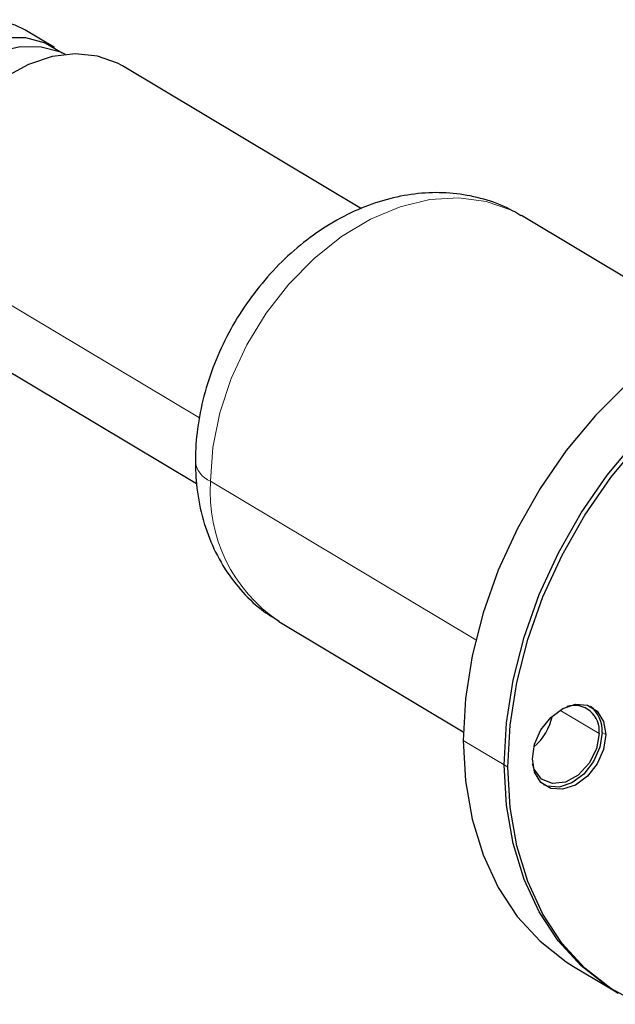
# Model space of a CAD drawing. Header units: millimetres. Extents: x 5 to 418, y 2 to 292.
# Tile 9 of 16: x 128 to 147, y 156 to 188. Entities that reach past the tile are written whole.
import ezdxf

# ---------------------------------------------------------------- set-up
doc = ezdxf.new("R2010")
doc.units = ezdxf.units.MM

msp = doc.modelspace()

# ---------------------------------------------------------------- linework, layer by layer
at = {"color": 7, "linetype": 'Continuous', "lineweight": 25}
for p, q in [((128.7905, 187.3522), (127.8146, 187.9357)), ((138.845, 182.0693), (131.0123, 186.7521)), ((150.1399, 178.2292), (144.091, 181.8456)), ((125.6243, 177.7399), (133.4462, 173.0635)), ((136.1372, 168.542), (142.1861, 164.9256)), ((145.7942, 157.2343), (147.138, 156.4308)), ((147.138, 156.4308), (147.2575, 156.3594))]:
    msp.add_line(p, q, dxfattribs=at)
at = {"color": 7, "linetype": 'Continuous', "lineweight": 18}
for p, q in [((133.5402, 175.2119), (124.1075, 180.8514)), ((142.5915, 167.9376), (133.8982, 173.135)), ((146.6346, 164.8684), (145.3535, 165.6343)), ((143.5267, 163.839), (142.1829, 164.6424)), ((146.8544, 164.8302), (146.7349, 164.9016)), ((143.5267, 163.839), (143.6461, 163.7676))]:
    msp.add_line(p, q, dxfattribs=at)
at = {"color": 7, "linetype": 'Continuous', "lineweight": 25, "flags": 128}
for points in [[(127.8146, 187.9357), (127.5031, 188.0923), (126.8618, 188.2627), (126.166, 188.2679), (125.4424, 188.1078), (124.7187, 187.7885), (124.0227, 187.3223), (123.3813, 186.7272), (122.8191, 186.0259), (122.3576, 185.2455), (122.0146, 184.4159), (121.8033, 183.569), (121.7318, 182.7374)], [(122.7077, 182.154), (122.7792, 182.9856), (122.9905, 183.8325), (123.3335, 184.662), (123.795, 185.4425), (124.3572, 186.1437), (124.9986, 186.7389), (125.6946, 187.205), (126.4183, 187.5243), (127.1419, 187.6844), (127.8377, 187.6792), (128.479, 187.5089), (129.0394, 187.1813)], [(129.1488, 187.13), (128.9962, 187.1997), (128.355, 187.37), (127.6592, 187.3752), (126.9355, 187.2151), (126.2118, 186.8958), (125.5159, 186.4296), (124.8744, 185.8345), (124.3122, 185.1332), (123.8507, 184.3528), (123.5077, 183.5232), (123.2965, 182.6763), (123.225, 181.8447)], [(131.0123, 186.7521), (130.8568, 186.8383), (130.1963, 187.0762), (129.4718, 187.1496), (128.708, 187.056), (127.931, 186.7987), (127.1671, 186.3863), (126.4425, 185.8329), (125.7817, 185.1573), (125.2073, 184.3827), (124.7389, 183.5352), (124.3923, 182.6439), (124.1794, 181.739), (124.1075, 180.8514)], [(158.6228, 178.6918), (157.906, 179.0617), (156.8701, 179.4178), (155.7663, 179.6069), (154.6105, 179.6262), (153.4197, 179.4755), (152.2113, 179.1568), (151.0028, 178.675), (149.8119, 178.0369), (148.656, 177.2519), (147.5518, 176.3315), (146.5156, 175.289), (145.5624, 174.1397), (144.7061, 172.9004), (143.9592, 171.589), (143.3325, 170.2248), (142.8354, 168.8276), (142.4749, 167.4178), (142.2563, 166.0159), (142.1829, 164.6424)], [(143.5267, 163.839), (143.6001, 165.2125), (143.8187, 166.6143), (144.1792, 168.0242), (144.6764, 169.4214), (145.303, 170.7856), (146.0499, 172.097), (146.9062, 173.3363), (147.8594, 174.4856), (148.8957, 175.5281), (149.9998, 176.4485), (151.1558, 177.2335), (152.3467, 177.8715), (153.5551, 178.3534), (154.7636, 178.6721), (155.9543, 178.8228), (157.1101, 178.8035), (158.214, 178.6144), (159.2499, 178.2583), (159.9666, 177.8884)], [(143.5267, 163.839), (143.6001, 165.2125), (143.8187, 166.6143), (144.1792, 168.0242), (144.6764, 169.4214), (145.303, 170.7856), (146.0499, 172.097), (146.9062, 173.3363), (147.8594, 174.4856), (148.8957, 175.5281), (149.9998, 176.4485), (151.1558, 177.2335), (152.3467, 177.8715), (153.5551, 178.3534), (154.7636, 178.6721), (155.9543, 178.8228), (157.1101, 178.8035), (158.214, 178.6144), (159.2499, 178.2583), (159.9666, 177.8884)], [(143.6461, 163.7676), (143.7196, 165.1411), (143.9381, 166.5429), (144.2986, 167.9527), (144.7958, 169.35), (145.4224, 170.7142), (146.1693, 172.0255), (147.0257, 173.2649), (147.9789, 174.4142)], [(144.4482, 164.0332), (144.5209, 164.5167), (144.7299, 164.9899), (145.05, 165.3958), (145.4427, 165.6854), (145.8605, 165.8237), (146.2531, 165.7942), (146.5731, 165.6004), (146.7819, 165.2656), (146.8544, 164.8302)], [(142.1829, 164.6424), (142.2556, 163.3174), (142.4735, 162.06), (142.8334, 160.8888), (143.33, 159.8207), (143.956, 158.8714), (144.7024, 158.0546), (145.5582, 157.3824), (145.7942, 157.2343)], [(146.8544, 164.8302), (146.7817, 164.3467), (146.5727, 163.8735), (146.2525, 163.4676), (145.8599, 163.178), (145.442, 163.0397), (145.0494, 163.0692), (144.7295, 163.263), (144.5206, 163.5978), (144.4482, 164.0332)], [(146.6346, 164.8684), (146.5506, 164.3694), (146.3114, 163.8907), (145.9536, 163.5053), (145.5315, 163.2718), (145.1095, 163.2257), (144.7518, 163.3742), (144.5128, 163.6944), (144.4576, 163.8685)], [(146.7349, 164.9016), (146.6622, 164.4181), (146.4532, 163.9449), (146.1331, 163.5391), (145.7404, 163.2495), (145.3226, 163.1111), (144.93, 163.1406), (144.8234, 163.1826)], [(147.138, 156.4308), (146.902, 156.579), (146.0462, 157.2512), (145.2998, 158.068), (144.6738, 159.0173), (144.1772, 160.0854), (143.8174, 161.2566), (143.5995, 162.5139), (143.5267, 163.839)], [(147.138, 156.4308), (146.902, 156.579), (146.0462, 157.2512), (145.2998, 158.068), (144.6738, 159.0173), (144.1772, 160.0854), (143.8174, 161.2566), (143.5995, 162.5139), (143.5267, 163.839)], [(147.9743, 155.9896), (147.0215, 156.5075), (146.1656, 157.1798), (145.4193, 157.9966), (144.7932, 158.9459), (144.2967, 160.014), (143.9368, 161.1852), (143.7189, 162.4425), (143.6461, 163.7676)]]:
    msp.add_lwpolyline(points, dxfattribs=at)
at = {"color": 7, "linetype": 'Continuous', "lineweight": 18, "flags": 128}
msp.add_lwpolyline([(144.091, 181.8456), (143.7691, 182.0186), (142.9376, 182.3122), (142.0366, 182.4305), (141.0882, 182.3706), (140.1158, 182.134), (139.1434, 181.7264), (138.1949, 181.1581), (137.2937, 180.4429), (136.4619, 179.5984), (135.72, 178.6454), (135.0863, 177.6075), (134.5765, 176.5102), (134.203, 175.3804), (133.975, 174.246), (133.8982, 173.135)], dxfattribs=at)
at = {"color": 7, "linetype": 'Continuous', "lineweight": 18}
for centre, radius, start, end in [((134.208, 173.8821), 0.8088, 185.80886, 247.47982), ((139.0145, 172.7868), 5.1281, 176.10666, 235.87003)]:
    msp.add_arc(centre, radius, start, end, dxfattribs=at)
at = {"color": 7, "linetype": 'Continuous', "lineweight": 25}
for centre, radius, start, end in [((145.8216, 164.9665), 0.819, 353.11573, 106.98473), ((145.7464, 164.9735), 0.9912, 355.83675, 51.77345), ((143.292, 165.8422), 1.858, 310.43275, 347.82025)]:
    msp.add_arc(centre, radius, start, end, dxfattribs=at)
for points, knots in [([(144.075, 181.8337), (143.9846, 181.8933), (143.6423, 182.1192), (142.969, 182.3682), (142.0852, 182.572), (141.167, 182.6197), (140.2342, 182.5238), (139.2975, 182.2823), (138.3722, 181.8977), (137.4755, 181.3744), (136.6265, 180.7217), (135.8447, 179.953), (135.1472, 179.0851), (134.5488, 178.1356), (134.0621, 177.1227), (133.6979, 176.0645), (133.473, 175.0051), (133.4065, 174.2473), (133.4037, 173.8558), (133.4033, 173.7998)], [0, 0, 0, 0, 0.021774, 0.0824363, 0.1427802, 0.2034159, 0.2648949, 0.3275918, 0.3916262, 0.4568463, 0.5229205, 0.589499, 0.6563164, 0.723304, 0.7905104, 0.8580012, 0.9258491, 0.9893859, 1, 1, 1, 1]), ([(133.4033, 173.7998), (133.4085, 173.5891), (133.4223, 173.022), (133.5694, 172.1244), (133.8844, 171.1461), (134.3453, 170.2574), (134.9374, 169.4917), (135.5441, 168.9138), (135.9831, 168.6544), (136.1532, 168.5539)], [0, 0, 0, 0, 0.0981643, 0.2642019, 0.4293576, 0.5912802, 0.7490889, 0.9028285, 1, 1, 1, 1])]:
    msp.add_open_spline(points, degree=3, knots=knots, dxfattribs=at)

doc.saveas('drawing.dxf')
